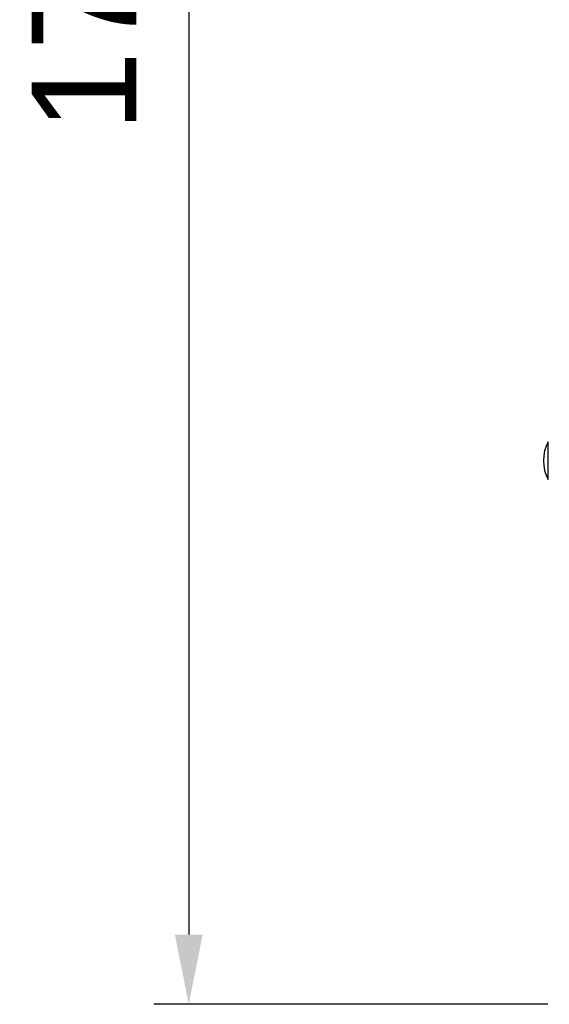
# Model space of a CAD drawing. Header units: millimetres. Extents: x 1895 to 2561, y -1570 to -291.
# Tile 11 of 61: x 2071 to 2109, y -1453 to -1382. Entities that reach past the tile are written whole.
import ezdxf

# ---------------------------------------------------------------- set-up
doc = ezdxf.new("R2010")
doc.units = ezdxf.units.MM
doc.header["$LTSCALE"] = 23.1
doc.header["$PDMODE"] = 3
doc.header["$PDSIZE"] = 0.31
doc.layers.get('0').update_dxf_attribs({"linetype": 'CONTINUOUS'})
doc.layers.get('Defpoints').update_dxf_attribs({"linetype": 'CONTINUOUS'})
doc.layers.add('02___PRT_ALL_AXES', color=7, linetype='CONTINUOUS')
doc.styles.get("Standard").update_dxf_attribs({"font": 'arial.ttf'})
doc.dimstyles.new('DIMSTYLE_2$0', dxfattribs={"dimtxt": 2.5, "dimasz": 3, "dimexe": 0.18, "dimexo": 0.0625, "dimgap": 0.09, "dimtad": 1, "dimdec": 0, "dimdsep": 46, "dimtxsty": 'Standard', "dimblk": '_FILLED', "dimcen": 0.09, "dimadec": 0, "dimazin": 0, "dimtp": 0.01, "dimtm": 0.01, "dimtfac": 1, "dimtdec": 0, "dimtofl": 0, "dimtmove": 0, "dimatfit": 3, "dimldrblk": '_FILLED', "dimfxl": 0, "dimtolj": 1, "dimarcsym": 0})

# ---------------------------------------------------------------- blocks, each defined once
blk = doc.blocks.new('_FILLED')
at = {"color": 0, "linetype": 'ByBlock'}
blk.add_solid([(0, 0), (-1, 0.2), (-1, -0.2)], dxfattribs=at)
blk = doc.blocks.new('*D27')
at = {"color": 0, "linetype": 'Continuous', "lineweight": -2}
for p, q in [((2108.661, -1282.748), (2080.425, -1282.748)), ((2082.925, -1287.748), (2082.925, -1447.748)), ((2108.661, -1452.748), (2080.425, -1452.748))]:
    blk.add_line(p, q, dxfattribs=at)
at = {"layer": 'Defpoints', "color": 0, "linetype": 'Continuous'}
for p in [(2109.661, -1282.748), (2082.925, -1452.748), (2109.661, -1452.748)]:
    blk.add_point(p, dxfattribs=at)
at = {"color": 0, "linetype": 'Continuous', "lineweight": -2, "xscale": 5, "yscale": 5, "zscale": 5}
for p, rotation in [((2082.925, -1282.748), 90), ((2082.925, -1452.748), 270)]:
    blk.add_blockref('_FILLED', p, dxfattribs=dict(at, rotation=rotation))
at = {"color": 0, "linetype": 'Continuous', "insert": (2071.675, -1367.748), "char_height": 7.5, "width": 14.94424, "attachment_point": 2, "rotation": 90, "line_spacing_factor": 0.9}
blk.add_mtext('\\A1;170(6.69)', dxfattribs=at)

msp = doc.modelspace()

# ---------------------------------------------------------------- linework, layer by layer
at = {"layer": '02___PRT_ALL_AXES', "color": 0, "linetype": 'Continuous'}
msp.add_line((2108.688, -1415.109), (2108.688, -1412.388), dxfattribs=at)
msp.add_arc((2111.361, -1413.748), 3, 153.03761, 206.96239, dxfattribs=at)

# ---------------------------------------------------------------- dimensions: what is measured, and where the dimension line sits
at = {"color": 0, "linetype": 'Continuous'}
dim = msp.add_linear_dim(base=(2082.925, -1452.748), p1=(2109.661, -1282.748), p2=(2109.661, -1452.748), angle=270, text='<>(6.69)', dimstyle='DIMSTYLE_2$0', override={"dimscale": 2.5, "dimtxt": 3, "dimasz": 2, "dimexe": 1, "dimexo": 0.4, "dimgap": 0.5, "dimtad": 3, "dimdec": 2}, dxfattribs=at)
dim.commit()
dim.dimension.update_dxf_attribs({"geometry": '*D27', "text_midpoint": (2082.925, -1367.748), "dimtype": 160})

doc.saveas('drawing.dxf')
